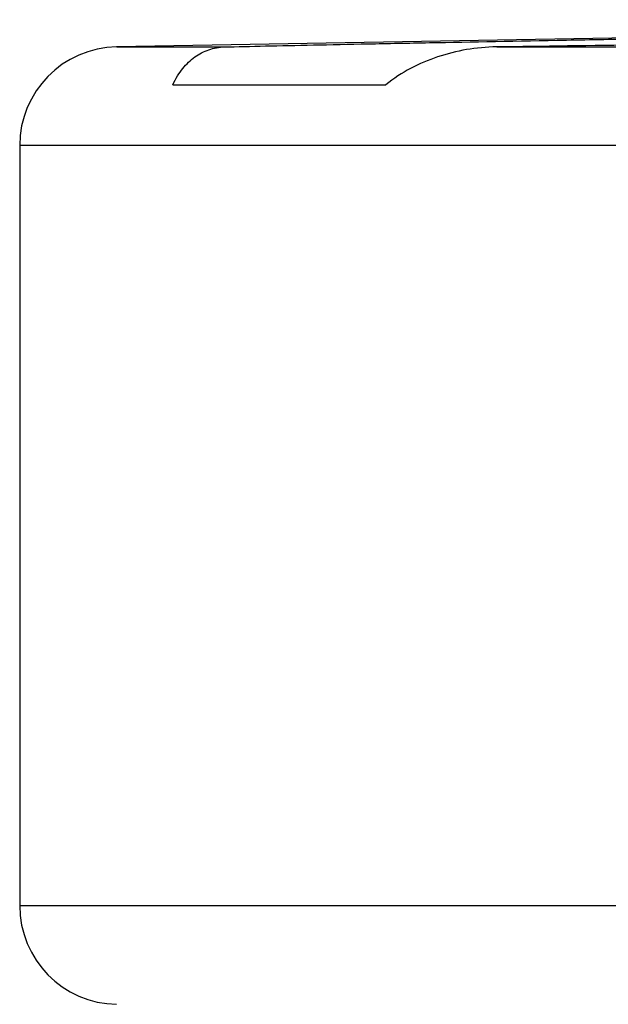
# Model space of a CAD drawing. Header units: millimetres. Extents: x 11 to 736, y 12 to 1573.
# Tile 7 of 23: x 111 to 129, y 715 to 745. Entities that reach past the tile are written whole.
import ezdxf

# ---------------------------------------------------------------- set-up
doc = ezdxf.new("R2010")
doc.units = ezdxf.units.MM

msp = doc.modelspace()

# ---------------------------------------------------------------- linework, layer by layer
at = {"color": 7, "linetype": 'Continuous', "lineweight": 25}
for p, q in [((161.555, 745.142), (114.172, 744.315)), ((125.724, 744.315), (161.777, 744.315)), ((115.874, 743.164), (122.356, 743.164)), ((111.224, 741.316), (111.224, 718.212))]:
    msp.add_line(p, q, dxfattribs=at)
at = {"color": 8, "linetype": 'Continuous', "lineweight": 25}
for p, q in [((114.172, 744.315), (117.456, 744.315)), ((308.949, 741.316), (111.224, 741.316)), ((111.224, 718.212), (308.949, 718.212))]:
    msp.add_line(p, q, dxfattribs=at)
at = {"color": 7, "linetype": 'Continuous', "lineweight": 25}
for centre, start, end in [((114.224, 741.316), 91, 180), ((114.224, 718.212), 180, 269)]:
    msp.add_arc(centre, 3, start, end, dxfattribs=at)
for points, knots in [([(117.456, 744.315), (118.213, 744.333), (119.114, 744.353), (120.674, 744.385), (121.229, 744.396), (122.115, 744.414), (122.419, 744.42), (123.039, 744.432), (123.356, 744.438), (124.968, 744.47), (126.356, 744.496), (128.587, 744.537), (129.357, 744.551), (130.914, 744.58), (132.493, 744.608), (134.118, 744.637), (135.354, 744.659), (135.769, 744.666), (136.604, 744.681), (137.025, 744.688), (139.116, 744.725), (140.777, 744.753), (142.838, 744.788), (143.25, 744.795), (144.071, 744.809), (144.482, 744.816), (145.704, 744.836), (146.501, 744.849), (148.839, 744.888), (150.331, 744.911), (151.752, 744.933)], [0, 0, 0, 0, 0.125, 0.125, 0.1875, 0.1875, 0.21875, 0.21875, 0.25, 0.25, 0.375, 0.375, 0.4375, 0.4375, 0.5, 0.5625, 0.5625, 0.59375, 0.59375, 0.625, 0.625, 0.75, 0.75, 0.78125, 0.78125, 0.8125, 0.8125, 0.875, 0.875, 1, 1, 1, 1]), ([(160.161, 744.933), (159.967, 744.928), (159.764, 744.922), (159.337, 744.911), (159.113, 744.905), (158.415, 744.887), (157.917, 744.875), (156.327, 744.836), (155.14, 744.81), (152.502, 744.753), (151.094, 744.724), (148.862, 744.681), (148.098, 744.666), (146.919, 744.644), (146.519, 744.637), (145.719, 744.622), (145.317, 744.615), (143.297, 744.579), (141.654, 744.551), (139.147, 744.51), (138.3, 744.496), (136.63, 744.47), (135.803, 744.457), (134.163, 744.432), (133.35, 744.42), (132.143, 744.402), (131.743, 744.397), (130.946, 744.385), (130.548, 744.38), (128.594, 744.352), (127.117, 744.333), (125.724, 744.315)], [0, 0, 0, 0, 0.03125, 0.03125, 0.0625, 0.0625, 0.125, 0.125, 0.25, 0.25, 0.375, 0.375, 0.4375, 0.4375, 0.46875, 0.46875, 0.5, 0.5, 0.625, 0.625, 0.6875, 0.6875, 0.75, 0.75, 0.8125, 0.8125, 0.84375, 0.84375, 0.875, 0.875, 1, 1, 1, 1]), ([(115.874, 743.164), (115.966, 743.358), (116.068, 743.519), (116.292, 743.797), (116.414, 743.913), (116.68, 744.104), (116.823, 744.179), (117.125, 744.282), (117.286, 744.311), (117.456, 744.315)], [0, 0, 0, 0, 0.25, 0.25, 0.5, 0.5, 0.75, 0.75, 1, 1, 1, 1]), ([(125.724, 744.315), (125.092, 744.307), (124.495, 744.201), (123.644, 743.916), (123.367, 743.799), (122.842, 743.52), (122.591, 743.358), (122.356, 743.164)], [0, 0, 0, 0, 0.5, 0.5, 0.75, 0.75, 1, 1, 1, 1])]:
    msp.add_open_spline(points, degree=3, knots=knots, dxfattribs=at)

doc.saveas('drawing.dxf')
